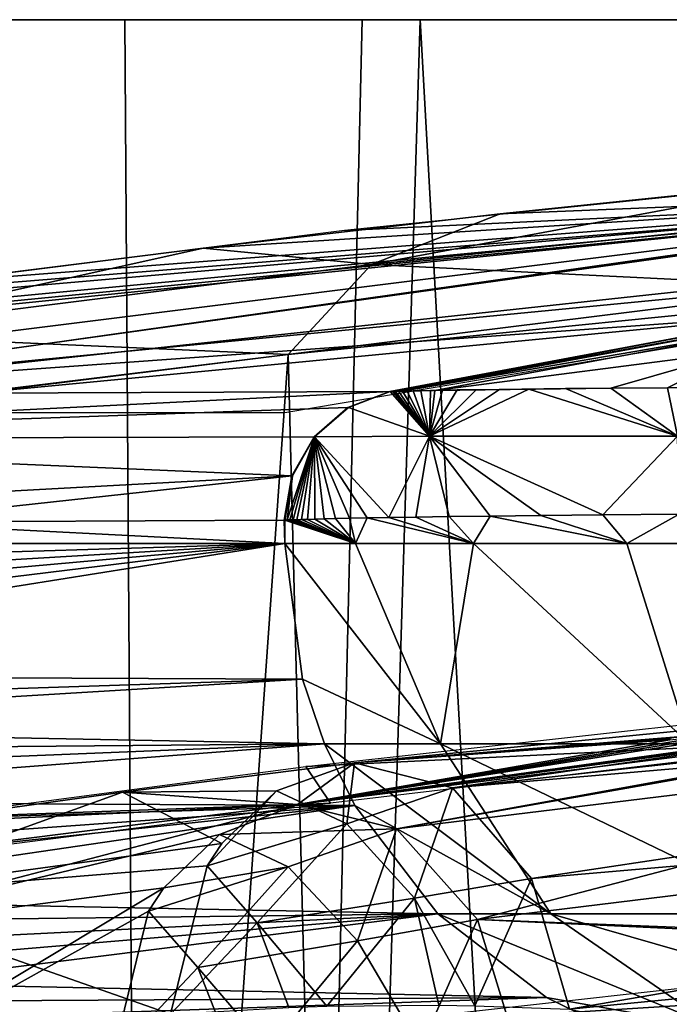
# Model space of a CAD drawing. Header units: millimetres. Extents: x -198 to 325, y 0 to 239.
# Tile 87 of 256: x -15.98 to -13.5, y 73.84 to 77.6. Entities that reach past the tile are written whole.
import ezdxf

# ---------------------------------------------------------------- set-up
doc = ezdxf.new("R2010")
doc.units = ezdxf.units.MM
doc.header["$LTSCALE"] = 65.185185
for name, color, linetype in [('1373', 7, 'CONTINUOUS'), ('1375', 7, 'CONTINUOUS'), ('1377', 7, 'CONTINUOUS'), ('1378', 7, 'CONTINUOUS'), ('1381', 7, 'CONTINUOUS'), ('1383', 7, 'CONTINUOUS'), ('1384', 7, 'CONTINUOUS'), ('1385', 7, 'CONTINUOUS'), ('1390', 7, 'CONTINUOUS'), ('1392', 7, 'CONTINUOUS'), ('1395', 7, 'CONTINUOUS'), ('1396', 7, 'CONTINUOUS'), ('1397', 7, 'CONTINUOUS'), ('1405', 7, 'CONTINUOUS'), ('1432', 7, 'CONTINUOUS'), ('1433', 7, 'CONTINUOUS'), ('1450', 7, 'CONTINUOUS'), ('1451', 7, 'CONTINUOUS'), ('1474', 7, 'CONTINUOUS'), ('1475', 7, 'CONTINUOUS'), ('1476', 7, 'CONTINUOUS'), ('1477', 7, 'CONTINUOUS'), ('1891', 7, 'CONTINUOUS'), ('1892', 7, 'CONTINUOUS'), ('1893', 7, 'CONTINUOUS'), ('1894', 7, 'CONTINUOUS')]:
    doc.layers.add(name, color=color, linetype=linetype)

msp = doc.modelspace()

# ---------------------------------------------------------------- linework, layer by layer
at = {"layer": '1373', "color": 7, "linetype": 'CONTINUOUS'}
for points in [[(-12.6951, 73.9864, -13.8308), (-14.7957, 73.753, -11.5293), (-12.0007, 73.9285, 15.1211), (-12.6951, 73.9864, -13.8308)], [(-12.0007, 73.9285, 15.1211), (-14.7957, 73.753, -11.5293), (-13.667, 73.7391, 13.451), (-12.0007, 73.9285, 15.1211)]]:
    msp.add_3dface(points, dxfattribs=at)
at = {"layer": '1375', "color": 7, "linetype": 'CONTINUOUS'}
for points in [[(-14.9554, 76.3218, -14.4454), (-12.5615, 76.5639, -16.5592), (-14.3655, 53.2325, -16.079), (-14.9554, 76.3218, -14.4454)], [(-14.3655, 53.2325, -16.079), (-12.5615, 76.5639, -16.5592), (-11.7945, 54.1348, -18.0139), (-14.3655, 53.2325, -16.079)], [(-16.9974, 76.0727, -11.9903), (-14.9554, 76.3218, -14.4454), (-16.662, 52.143, -13.7424), (-16.9974, 76.0727, -11.9903)], [(-16.662, 52.143, -13.7424), (-14.9554, 76.3218, -14.4454), (-14.3655, 53.2325, -16.079), (-16.662, 52.143, -13.7424)]]:
    msp.add_3dface(points, dxfattribs=at)
at = {"layer": '1377', "color": 7, "linetype": 'CONTINUOUS'}
for points in [[(-16.8405, 75.6, 35.2807), (-14.9682, 75.6, 63.9766), (-16.5618, 75.6822, 39.5519), (-16.8405, 75.6, 35.2807)], [(-16.5618, 75.6822, 39.5519), (-14.9682, 75.6, 63.9766), (-14.9698, 75.6901, 63.9512), (-16.5618, 75.6822, 39.5519)], [(-14.9698, 75.6901, 63.9512), (-14.9682, 75.6, 63.9766), (-14.9682, 75.6901, 63.9766), (-14.9698, 75.6901, 63.9512)]]:
    msp.add_3dface(points, dxfattribs=at)
at = {"layer": '1378', "color": 7, "linetype": 'CONTINUOUS'}
for points in [[(-14.6537, 75.6981, 66.2012), (-14.2486, 75.6, 67.6859), (-14.5706, 75.6996, 66.5602), (-14.6537, 75.6981, 66.2012)], [(-14.5706, 75.6996, 66.5602), (-14.2486, 75.6, 67.6859), (-14.4678, 75.7013, 66.9571), (-14.5706, 75.6996, 66.5602)], [(-14.4678, 75.7013, 66.9571), (-14.2486, 75.6, 67.6859), (-14.341, 75.7031, 67.3946), (-14.4678, 75.7013, 66.9571)], [(-14.341, 75.7031, 67.3946), (-14.2486, 75.6, 67.6859), (-14.1848, 75.7051, 67.8759), (-14.341, 75.7031, 67.3946)], [(-14.2486, 75.6, 67.6859), (-13.664, 75.6, 69.1881), (-14.1848, 75.7051, 67.8759), (-14.2486, 75.6, 67.6859)], [(-14.1848, 75.7051, 67.8759), (-13.664, 75.6, 69.1881), (-13.9919, 75.7073, 68.4051), (-14.1848, 75.7051, 67.8759)], [(-13.9919, 75.7073, 68.4051), (-13.664, 75.6, 69.1881), (-13.7545, 75.7097, 68.9841), (-13.9919, 75.7073, 68.4051)], [(-13.7545, 75.7097, 68.9841), (-13.664, 75.6, 69.1881), (-13.4638, 75.7122, 69.6127), (-13.7545, 75.7097, 68.9841)], [(-13.664, 75.6, 69.1881), (-12.9371, 75.6, 70.592), (-13.4638, 75.7122, 69.6127), (-13.664, 75.6, 69.1881)], [(-14.9682, 75.6901, 63.9766), (-14.6989, 75.6, 65.9873), (-14.9584, 75.6902, 64.1159), (-14.9682, 75.6901, 63.9766)], [(-14.9682, 75.6901, 63.9766), (-14.9682, 75.6, 63.9766), (-14.6989, 75.6, 65.9873), (-14.9682, 75.6901, 63.9766)], [(-14.9584, 75.6902, 64.1159), (-14.6989, 75.6, 65.9873), (-14.9483, 75.6905, 64.2436), (-14.9584, 75.6902, 64.1159)], [(-14.9483, 75.6905, 64.2436), (-14.6989, 75.6, 65.9873), (-14.9366, 75.6909, 64.3774), (-14.9483, 75.6905, 64.2436)], [(-14.9366, 75.6909, 64.3774), (-14.6989, 75.6, 65.9873), (-14.922, 75.6913, 64.5271), (-14.9366, 75.6909, 64.3774)], [(-14.922, 75.6913, 64.5271), (-14.6989, 75.6, 65.9873), (-14.9039, 75.6919, 64.6943), (-14.922, 75.6913, 64.5271)], [(-14.9039, 75.6919, 64.6943), (-14.6989, 75.6, 65.9873), (-14.8813, 75.6926, 64.8819), (-14.9039, 75.6919, 64.6943)], [(-14.8813, 75.6926, 64.8819), (-14.6989, 75.6, 65.9873), (-14.8531, 75.6934, 65.0922), (-14.8813, 75.6926, 64.8819)], [(-14.8531, 75.6934, 65.0922), (-14.6989, 75.6, 65.9873), (-14.8181, 75.6944, 65.3267), (-14.8531, 75.6934, 65.0922)], [(-14.8181, 75.6944, 65.3267), (-14.6989, 75.6, 65.9873), (-14.7746, 75.6955, 65.5876), (-14.8181, 75.6944, 65.3267)], [(-14.7746, 75.6955, 65.5876), (-14.6989, 75.6, 65.9873), (-14.7207, 75.6967, 65.878), (-14.7746, 75.6955, 65.5876)], [(-14.7207, 75.6967, 65.878), (-14.6989, 75.6, 65.9873), (-14.6537, 75.6981, 66.2012), (-14.7207, 75.6967, 65.878)], [(-14.6989, 75.6, 65.9873), (-14.2486, 75.6, 67.6859), (-14.6537, 75.6981, 66.2012), (-14.6989, 75.6, 65.9873)]]:
    msp.add_3dface(points, dxfattribs=at)
at = {"layer": '1381', "color": 7, "linetype": 'CONTINUOUS'}
for points in [[(-14.1462, 76.8587, -14.5949), (-11.562, 76.9639, 21.8274), (-12.9192, 76.9863, -15.6781), (-14.1462, 76.8587, -14.5949)], [(-17.2613, 76.1707, 22.4178), (-11.562, 76.9639, 21.8274), (-18.7682, 76.2337, -7.9342), (-17.2613, 76.1707, 22.4178)], [(-18.7682, 76.2337, -7.9342), (-11.562, 76.9639, 21.8274), (-18.0666, 76.3468, -9.4035), (-18.7682, 76.2337, -7.9342)], [(-18.0666, 76.3468, -9.4035), (-11.562, 76.9639, 21.8274), (-17.2459, 76.4691, -10.8161), (-18.0666, 76.3468, -9.4035)], [(-11.3744, 76.7405, 63.5633), (-11.562, 76.9639, 21.8274), (-17.2613, 76.1707, 22.4178), (-11.3744, 76.7405, 63.5633)], [(-17.2459, 76.4691, -10.8161), (-11.562, 76.9639, 21.8274), (-16.3164, 76.5971, -12.1559), (-17.2459, 76.4691, -10.8161)], [(-16.3164, 76.5971, -12.1559), (-11.562, 76.9639, 21.8274), (-15.279, 76.7282, -13.4204), (-16.3164, 76.5971, -12.1559)], [(-15.279, 76.7282, -13.4204), (-11.562, 76.9639, 21.8274), (-14.1462, 76.8587, -14.5949), (-15.279, 76.7282, -13.4204)], [(-12.9757, 76.478, 63.7331), (-11.3744, 76.7405, 63.5633), (-17.2613, 76.1707, 22.4178), (-12.9757, 76.478, 63.7331)], [(-17.2613, 76.1707, 22.4178), (-16.1505, 76.1745, 39.5249), (-12.9757, 76.478, 63.7331), (-17.2613, 76.1707, 22.4178)], [(-14.5674, 76.1807, 63.9248), (-12.9757, 76.478, 63.7331), (-16.1505, 76.1745, 39.5249), (-14.5674, 76.1807, 63.9248)]]:
    msp.add_3dface(points, dxfattribs=at)
at = {"layer": '1383', "color": 7, "linetype": 'CONTINUOUS'}
for points in [[(-14.5533, 76.1809, 64.1261), (-14.5196, 76.1818, 64.5065), (-12.8379, 76.4923, 64.6901), (-14.5533, 76.1809, 64.1261)], [(-14.5533, 76.1809, 64.1261), (-12.8379, 76.4923, 64.6901), (-12.9757, 76.478, 63.7331), (-14.5533, 76.1809, 64.1261)], [(-14.5196, 76.1818, 64.5065), (-13.1191, 76.4209, 65.8371), (-12.8379, 76.4923, 64.6901), (-14.5196, 76.1818, 64.5065)], [(-14.5674, 76.1807, 63.9248), (-14.5533, 76.1809, 64.1261), (-12.9757, 76.478, 63.7331), (-14.5674, 76.1807, 63.9248)], [(-14.5196, 76.1818, 64.5065), (-14.3956, 76.1848, 65.4379), (-13.1191, 76.4209, 65.8371), (-14.5196, 76.1818, 64.5065)], [(-14.3956, 76.1848, 65.4379), (-13.2323, 76.3343, 67.4453), (-13.1191, 76.4209, 65.8371), (-14.3956, 76.1848, 65.4379)], [(-14.3956, 76.1848, 65.4379), (-13.7242, 76.1932, 68.0189), (-13.2323, 76.3343, 67.4453), (-14.3956, 76.1848, 65.4379)], [(-13.7242, 76.1932, 68.0189), (-13.5084, 76.1949, 68.5817), (-13.2323, 76.3343, 67.4453), (-13.7242, 76.1932, 68.0189)], [(-13.5084, 76.1949, 68.5817), (-13.2411, 76.1967, 69.1969), (-13.2323, 76.3343, 67.4453), (-13.5084, 76.1949, 68.5817)], [(-13.8977, 76.1916, 67.5076), (-13.7242, 76.1932, 68.0189), (-14.3956, 76.1848, 65.4379), (-13.8977, 76.1916, 67.5076)], [(-14.0369, 76.1901, 67.0447), (-13.8977, 76.1916, 67.5076), (-14.3956, 76.1848, 65.4379), (-14.0369, 76.1901, 67.0447)], [(-14.1487, 76.1888, 66.6258), (-14.0369, 76.1901, 67.0447), (-14.3956, 76.1848, 65.4379), (-14.1487, 76.1888, 66.6258)], [(-14.2384, 76.1875, 66.2477), (-14.1487, 76.1888, 66.6258), (-14.3956, 76.1848, 65.4379), (-14.2384, 76.1875, 66.2477)], [(-14.5562, 76.1808, 64.0899), (-14.5533, 76.1809, 64.1261), (-14.5674, 76.1807, 63.9248), (-14.5562, 76.1808, 64.0899)], [(-14.5657, 76.1807, 63.9503), (-14.5562, 76.1808, 64.0899), (-14.5674, 76.1807, 63.9248), (-14.5657, 76.1807, 63.9503)], [(-14.5343, 76.1814, 64.3536), (-14.5196, 76.1818, 64.5065), (-14.5533, 76.1809, 64.1261), (-14.5343, 76.1814, 64.3536)], [(-14.5461, 76.181, 64.2177), (-14.5343, 76.1814, 64.3536), (-14.5533, 76.1809, 64.1261), (-14.5461, 76.181, 64.2177)], [(-14.4127, 76.1845, 65.3324), (-14.3956, 76.1848, 65.4379), (-14.5196, 76.1818, 64.5065), (-14.4127, 76.1845, 65.3324)], [(-14.4491, 76.1837, 65.089), (-14.4127, 76.1845, 65.3324), (-14.5196, 76.1818, 64.5065), (-14.4491, 76.1837, 65.089)], [(-14.4781, 76.1829, 64.8715), (-14.4491, 76.1837, 65.089), (-14.5196, 76.1818, 64.5065), (-14.4781, 76.1829, 64.8715)], [(-14.5012, 76.1823, 64.678), (-14.4781, 76.1829, 64.8715), (-14.5196, 76.1818, 64.5065), (-14.5012, 76.1823, 64.678)], [(-14.31, 76.1864, 65.9082), (-14.2384, 76.1875, 66.2477), (-14.3956, 76.1848, 65.4379), (-14.31, 76.1864, 65.9082)], [(-14.3671, 76.1854, 65.6043), (-14.31, 76.1864, 65.9082), (-14.3956, 76.1848, 65.4379), (-14.3671, 76.1854, 65.6043)]]:
    msp.add_3dface(points, dxfattribs=at)
at = {"layer": '1384', "color": 7, "linetype": 'CONTINUOUS'}
for points in [[(-14.9682, 75.6, 63.9766), (-16.8405, 75.6, 35.2807), (-18.3077, 75.499, 12.7561), (-14.9682, 75.6, 63.9766)], [(-18.2835, 75.4035, 13.0175), (-14.9682, 75.6, 63.9766), (-18.3077, 75.499, 12.7561), (-18.2835, 75.4035, 13.0175)], [(-18.2467, 75.306, 13.3965), (-14.9682, 75.6, 63.9766), (-18.2835, 75.4035, 13.0175), (-18.2467, 75.306, 13.3965)], [(-18.1958, 75.2042, 13.9024), (-14.9682, 75.6, 63.9766), (-18.2467, 75.306, 13.3965), (-18.1958, 75.2042, 13.9024)], [(-18.1286, 75.0961, 14.5495), (-14.9682, 75.6, 63.9766), (-18.1958, 75.2042, 13.9024), (-18.1286, 75.0961, 14.5495)], [(-14.9682, 75.6, 63.9766), (-18.1286, 75.0961, 14.5495), (-14.9002, 75.0824, 63.9722), (-14.9682, 75.6, 63.9766)], [(-18.1286, 75.0961, 14.5495), (-18.0419, 74.9801, 15.355), (-14.9002, 75.0824, 63.9722), (-18.1286, 75.0961, 14.5495)], [(-18.0419, 74.9801, 15.355), (-17.9711, 74.897, 15.9937), (-14.9002, 75.0824, 63.9722), (-18.0419, 74.9801, 15.355)], [(-14.9002, 75.0824, 63.9722), (-17.9711, 74.897, 15.9937), (-14.8169, 74.8361, 63.9668), (-14.9002, 75.0824, 63.9722)], [(-17.9711, 74.897, 15.9937), (-17.8878, 74.8086, 16.7234), (-14.8169, 74.8361, 63.9668), (-17.9711, 74.897, 15.9937)], [(-17.8878, 74.8086, 16.7234), (-17.7905, 74.7148, 17.5492), (-14.8169, 74.8361, 63.9668), (-17.8878, 74.8086, 16.7234)], [(-17.7905, 74.7148, 17.5492), (-17.6778, 74.6159, 18.4726), (-14.8169, 74.8361, 63.9668), (-17.7905, 74.7148, 17.5492)], [(-14.8169, 74.8361, 63.9668), (-17.6778, 74.6159, 18.4726), (-14.7008, 74.6, 63.9592), (-14.8169, 74.8361, 63.9668)], [(-17.6778, 74.6159, 18.4726), (-17.5487, 74.5127, 19.4907), (-14.7008, 74.6, 63.9592), (-17.6778, 74.6159, 18.4726)], [(-17.5487, 74.5127, 19.4907), (-17.4026, 74.4063, 20.5952), (-14.7008, 74.6, 63.9592), (-17.5487, 74.5127, 19.4907)], [(-17.4026, 74.4063, 20.5952), (-17.2809, 74.3249, 21.4785), (-14.7008, 74.6, 63.9592), (-17.4026, 74.4063, 20.5952)], [(-17.2809, 74.3249, 21.4785), (-17.1472, 74.242, 22.414), (-14.7008, 74.6, 63.9592), (-17.2809, 74.3249, 21.4785)], [(-14.7008, 74.6, 63.9592), (-17.1472, 74.242, 22.414), (-14.3842, 74.1863, 63.9385), (-14.7008, 74.6, 63.9592)], [(-17.1472, 74.242, 22.414), (-16.9958, 74.1556, 23.4295), (-14.3842, 74.1863, 63.9385), (-17.1472, 74.242, 22.414)], [(-16.9958, 74.1556, 23.4295), (-16.8235, 74.0659, 24.5327), (-14.3842, 74.1863, 63.9385), (-16.9958, 74.1556, 23.4295)], [(-16.8235, 74.0659, 24.5327), (-16.6686, 73.9928, 25.4809), (-14.3842, 74.1863, 63.9385), (-16.8235, 74.0659, 24.5327)], [(-16.6686, 73.9928, 25.4809), (-16.5011, 73.9211, 26.4584), (-14.3842, 74.1863, 63.9385), (-16.6686, 73.9928, 25.4809)], [(-14.3842, 74.1863, 63.9385), (-16.5011, 73.9211, 26.4584), (-13.9703, 73.8679, 63.9115), (-14.3842, 74.1863, 63.9385)], [(-16.5011, 73.9211, 26.4584), (-16.3231, 73.853, 27.4483), (-13.9703, 73.8679, 63.9115), (-16.5011, 73.9211, 26.4584)], [(-16.3231, 73.853, 27.4483), (-16.1414, 73.7919, 28.4072), (-13.9703, 73.8679, 63.9115), (-16.3231, 73.853, 27.4483)], [(-13.9703, 73.8679, 63.9115), (-16.1414, 73.7919, 28.4072), (-13.7362, 73.7522, 63.8963), (-13.9703, 73.8679, 63.9115)]]:
    msp.add_3dface(points, dxfattribs=at)
at = {"layer": '1385', "color": 7, "linetype": 'CONTINUOUS'}
for points in [[(-14.6989, 75.6, 65.9873), (-14.9682, 75.6, 63.9766), (-14.3736, 74.8361, 66.7218), (-14.6989, 75.6, 65.9873)], [(-14.9682, 75.6, 63.9766), (-14.9002, 75.0824, 63.9722), (-14.3736, 74.8361, 66.7218), (-14.9682, 75.6, 63.9766)], [(-14.2486, 75.6, 67.6859), (-14.6989, 75.6, 65.9873), (-14.3736, 74.8361, 66.7218), (-14.2486, 75.6, 67.6859)], [(-14.2486, 75.6, 67.6859), (-14.3736, 74.8361, 66.7218), (-13.4245, 74.8361, 69.3448), (-14.2486, 75.6, 67.6859)], [(-13.664, 75.6, 69.1881), (-14.2486, 75.6, 67.6859), (-13.4245, 74.8361, 69.3448), (-13.664, 75.6, 69.1881)], [(-12.9371, 75.6, 70.592), (-13.664, 75.6, 69.1881), (-13.4245, 74.8361, 69.3448), (-12.9371, 75.6, 70.592)], [(-14.9002, 75.0824, 63.9722), (-14.8169, 74.8361, 63.9668), (-14.3736, 74.8361, 66.7218), (-14.9002, 75.0824, 63.9722)], [(-14.8169, 74.8361, 63.9668), (-14.7008, 74.6, 63.9592), (-13.9538, 74.1863, 66.6131), (-14.8169, 74.8361, 63.9668)], [(-14.8169, 74.8361, 63.9668), (-13.9538, 74.1863, 66.6131), (-14.3736, 74.8361, 66.7218), (-14.8169, 74.8361, 63.9668)], [(-13.9538, 74.1863, 66.6131), (-13.0324, 74.1863, 69.1596), (-14.3736, 74.8361, 66.7218), (-13.9538, 74.1863, 66.6131)], [(-14.3736, 74.8361, 66.7218), (-13.0324, 74.1863, 69.1596), (-13.4245, 74.8361, 69.3448), (-14.3736, 74.8361, 66.7218)], [(-14.7008, 74.6, 63.9592), (-14.3842, 74.1863, 63.9385), (-13.9538, 74.1863, 66.6131), (-14.7008, 74.6, 63.9592)], [(-14.3842, 74.1863, 63.9385), (-13.9703, 73.8679, 63.9115), (-13.3252, 73.7522, 66.4502), (-14.3842, 74.1863, 63.9385)], [(-14.3842, 74.1863, 63.9385), (-13.3252, 73.7522, 66.4502), (-13.9538, 74.1863, 66.6131), (-14.3842, 74.1863, 63.9385)], [(-13.3252, 73.7522, 66.4502), (-12.4452, 73.7522, 68.8823), (-13.9538, 74.1863, 66.6131), (-13.3252, 73.7522, 66.4502)], [(-13.9538, 74.1863, 66.6131), (-12.4452, 73.7522, 68.8823), (-13.0324, 74.1863, 69.1596), (-13.9538, 74.1863, 66.6131)], [(-13.9703, 73.8679, 63.9115), (-13.7362, 73.7522, 63.8963), (-13.3252, 73.7522, 66.4502), (-13.9703, 73.8679, 63.9115)]]:
    msp.add_3dface(points, dxfattribs=at)
at = {"layer": '1390', "color": 7, "linetype": 'CONTINUOUS'}
for points in [[(-16.8235, 74.0659, 24.5327), (-16.9958, 74.1556, 23.4295), (-15.7637, 72.7241, 22.3199), (-16.8235, 74.0659, 24.5327)], [(-15.7637, 72.7241, 22.3199), (-16.9958, 74.1556, 23.4295), (-16.0154, 72.7216, 21.225), (-15.7637, 72.7241, 22.3199)], [(-16.6686, 73.9928, 25.4809), (-16.8235, 74.0659, 24.5327), (-15.516, 72.7421, 23.4027), (-16.6686, 73.9928, 25.4809)], [(-15.516, 72.7421, 23.4027), (-16.8235, 74.0659, 24.5327), (-15.7637, 72.7241, 22.3199), (-15.516, 72.7421, 23.4027)], [(-16.5011, 73.9211, 26.4584), (-16.6686, 73.9928, 25.4809), (-15.2733, 72.7752, 24.4705), (-16.5011, 73.9211, 26.4584)], [(-15.2733, 72.7752, 24.4705), (-16.6686, 73.9928, 25.4809), (-15.516, 72.7421, 23.4027), (-15.2733, 72.7752, 24.4705)], [(-16.3231, 73.853, 27.4483), (-16.5011, 73.9211, 26.4584), (-15.2733, 72.7752, 24.4705), (-16.3231, 73.853, 27.4483)], [(-16.1414, 73.7919, 28.4072), (-16.3231, 73.853, 27.4483), (-15.0372, 72.823, 25.5195), (-16.1414, 73.7919, 28.4072)], [(-15.0372, 72.823, 25.5195), (-16.3231, 73.853, 27.4483), (-15.2733, 72.7752, 24.4705), (-15.0372, 72.823, 25.5195)]]:
    msp.add_3dface(points, dxfattribs=at)
at = {"layer": '1392', "color": 7, "linetype": 'CONTINUOUS'}
for points in [[(-14.1462, 76.8587, -14.5949), (-12.9192, 76.9863, -15.6781), (-14.6372, 76.6649, -14.5869), (-14.1462, 76.8587, -14.5949)], [(-12.9192, 76.9863, -15.6781), (-12.1672, 76.9183, -16.683), (-14.6372, 76.6649, -14.5869), (-12.9192, 76.9863, -15.6781)], [(-12.1672, 76.9183, -16.683), (-12.5615, 76.5639, -16.5592), (-14.6372, 76.6649, -14.5869), (-12.1672, 76.9183, -16.683)], [(-15.279, 76.7282, -13.4204), (-14.1462, 76.8587, -14.5949), (-14.6372, 76.6649, -14.5869), (-15.279, 76.7282, -13.4204)], [(-16.3164, 76.5971, -12.1559), (-15.279, 76.7282, -13.4204), (-16.7489, 76.4013, -12.1319), (-16.3164, 76.5971, -12.1559)], [(-15.279, 76.7282, -13.4204), (-14.6372, 76.6649, -14.5869), (-16.7489, 76.4013, -12.1319), (-15.279, 76.7282, -13.4204)], [(-14.6372, 76.6649, -14.5869), (-14.9554, 76.3218, -14.4454), (-16.7489, 76.4013, -12.1319), (-14.6372, 76.6649, -14.5869)], [(-12.5615, 76.5639, -16.5592), (-14.9554, 76.3218, -14.4454), (-14.6372, 76.6649, -14.5869), (-12.5615, 76.5639, -16.5592)], [(-14.9554, 76.3218, -14.4454), (-16.9974, 76.0727, -11.9903), (-16.7489, 76.4013, -12.1319), (-14.9554, 76.3218, -14.4454)]]:
    msp.add_3dface(points, dxfattribs=at)
at = {"layer": '1395', "color": 7, "linetype": 'CONTINUOUS'}
for points in [[(-14.5674, 76.1807, 63.9248), (-16.1505, 76.1745, 39.5249), (-18.2014, 75.9992, 12.5915), (-14.5674, 76.1807, 63.9248)], [(-14.7269, 76.1193, 63.9352), (-14.5674, 76.1807, 63.9248), (-18.2014, 75.9992, 12.5915), (-14.7269, 76.1193, 63.9352)], [(-14.8563, 76.0076, 63.9437), (-14.7269, 76.1193, 63.9352), (-18.2014, 75.9992, 12.5915), (-14.8563, 76.0076, 63.9437)], [(-14.9406, 75.8587, 63.9493), (-14.8563, 76.0076, 63.9437), (-18.2014, 75.9992, 12.5915), (-14.9406, 75.8587, 63.9493)], [(-18.3204, 75.675, 12.5993), (-14.9406, 75.8587, 63.9493), (-18.2014, 75.9992, 12.5915), (-18.3204, 75.675, 12.5993)], [(-18.3204, 75.675, 12.5993), (-16.5618, 75.6822, 39.5519), (-14.9406, 75.8587, 63.9493), (-18.3204, 75.675, 12.5993)], [(-14.9698, 75.6901, 63.9512), (-14.9406, 75.8587, 63.9493), (-16.5618, 75.6822, 39.5519), (-14.9698, 75.6901, 63.9512)]]:
    msp.add_3dface(points, dxfattribs=at)
at = {"layer": '1396', "color": 7, "linetype": 'CONTINUOUS'}
for points in [[(-14.7252, 76.1193, 63.9607), (-14.5657, 76.1807, 63.9503), (-14.7269, 76.1193, 63.9352), (-14.7252, 76.1193, 63.9607)], [(-14.5657, 76.1807, 63.9503), (-14.5674, 76.1807, 63.9248), (-14.7269, 76.1193, 63.9352), (-14.5657, 76.1807, 63.9503)], [(-14.8563, 76.0076, 63.9437), (-14.8547, 76.0076, 63.9692), (-14.7269, 76.1193, 63.9352), (-14.8563, 76.0076, 63.9437)], [(-14.8547, 76.0076, 63.9692), (-14.7252, 76.1193, 63.9607), (-14.7269, 76.1193, 63.9352), (-14.8547, 76.0076, 63.9692)], [(-14.9406, 75.8587, 63.9493), (-14.9389, 75.8587, 63.9747), (-14.8563, 76.0076, 63.9437), (-14.9406, 75.8587, 63.9493)], [(-14.9389, 75.8587, 63.9747), (-14.8547, 76.0076, 63.9692), (-14.8563, 76.0076, 63.9437), (-14.9389, 75.8587, 63.9747)], [(-14.9698, 75.6901, 63.9512), (-14.9682, 75.6901, 63.9766), (-14.9406, 75.8587, 63.9493), (-14.9698, 75.6901, 63.9512)], [(-14.9682, 75.6901, 63.9766), (-14.9389, 75.8587, 63.9747), (-14.9406, 75.8587, 63.9493), (-14.9682, 75.6901, 63.9766)]]:
    msp.add_3dface(points, dxfattribs=at)
at = {"layer": '1397', "color": 7, "linetype": 'CONTINUOUS'}
for points in [[(-14.0369, 76.1901, 67.0447), (-14.1487, 76.1888, 66.6258), (-14.4163, 76.0099, 66.7337), (-14.0369, 76.1901, 67.0447)], [(-14.0369, 76.1901, 67.0447), (-14.4163, 76.0099, 66.7337), (-13.4708, 76.0104, 69.3696), (-14.0369, 76.1901, 67.0447)], [(-14.1487, 76.1888, 66.6258), (-14.2384, 76.1875, 66.2477), (-14.4163, 76.0099, 66.7337), (-14.1487, 76.1888, 66.6258)], [(-13.8977, 76.1916, 67.5076), (-14.0369, 76.1901, 67.0447), (-13.4708, 76.0104, 69.3696), (-13.8977, 76.1916, 67.5076)], [(-13.7242, 76.1932, 68.0189), (-13.8977, 76.1916, 67.5076), (-13.4708, 76.0104, 69.3696), (-13.7242, 76.1932, 68.0189)], [(-13.5084, 76.1949, 68.5817), (-13.7242, 76.1932, 68.0189), (-13.4708, 76.0104, 69.3696), (-13.5084, 76.1949, 68.5817)], [(-13.2411, 76.1967, 69.1969), (-13.5084, 76.1949, 68.5817), (-13.4708, 76.0104, 69.3696), (-13.2411, 76.1967, 69.1969)], [(-14.4163, 76.0099, 66.7337), (-14.5657, 76.1807, 63.9503), (-14.7252, 76.1193, 63.9607), (-14.4163, 76.0099, 66.7337)], [(-14.5562, 76.1808, 64.0899), (-14.5657, 76.1807, 63.9503), (-14.4163, 76.0099, 66.7337), (-14.5562, 76.1808, 64.0899)], [(-14.5533, 76.1809, 64.1261), (-14.5562, 76.1808, 64.0899), (-14.4163, 76.0099, 66.7337), (-14.5533, 76.1809, 64.1261)], [(-14.5461, 76.181, 64.2177), (-14.5533, 76.1809, 64.1261), (-14.4163, 76.0099, 66.7337), (-14.5461, 76.181, 64.2177)], [(-14.5343, 76.1814, 64.3536), (-14.5461, 76.181, 64.2177), (-14.4163, 76.0099, 66.7337), (-14.5343, 76.1814, 64.3536)], [(-14.5196, 76.1818, 64.5065), (-14.5343, 76.1814, 64.3536), (-14.4163, 76.0099, 66.7337), (-14.5196, 76.1818, 64.5065)], [(-14.5012, 76.1823, 64.678), (-14.5196, 76.1818, 64.5065), (-14.4163, 76.0099, 66.7337), (-14.5012, 76.1823, 64.678)], [(-14.4781, 76.1829, 64.8715), (-14.5012, 76.1823, 64.678), (-14.4163, 76.0099, 66.7337), (-14.4781, 76.1829, 64.8715)], [(-14.4491, 76.1837, 65.089), (-14.4781, 76.1829, 64.8715), (-14.4163, 76.0099, 66.7337), (-14.4491, 76.1837, 65.089)], [(-14.4127, 76.1845, 65.3324), (-14.4491, 76.1837, 65.089), (-14.4163, 76.0099, 66.7337), (-14.4127, 76.1845, 65.3324)], [(-14.2384, 76.1875, 66.2477), (-14.31, 76.1864, 65.9082), (-14.4163, 76.0099, 66.7337), (-14.2384, 76.1875, 66.2477)], [(-14.31, 76.1864, 65.9082), (-14.3671, 76.1854, 65.6043), (-14.4163, 76.0099, 66.7337), (-14.31, 76.1864, 65.9082)], [(-14.3671, 76.1854, 65.6043), (-14.3956, 76.1848, 65.4379), (-14.4163, 76.0099, 66.7337), (-14.3671, 76.1854, 65.6043)], [(-14.3956, 76.1848, 65.4379), (-14.4127, 76.1845, 65.3324), (-14.4163, 76.0099, 66.7337), (-14.3956, 76.1848, 65.4379)], [(-14.8547, 76.0076, 63.9692), (-14.4163, 76.0099, 66.7337), (-14.7252, 76.1193, 63.9607), (-14.8547, 76.0076, 63.9692)], [(-14.9584, 75.6902, 64.1159), (-14.9483, 75.6905, 64.2436), (-14.8547, 76.0076, 63.9692), (-14.9584, 75.6902, 64.1159)], [(-14.9389, 75.8587, 63.9747), (-14.9584, 75.6902, 64.1159), (-14.8547, 76.0076, 63.9692), (-14.9389, 75.8587, 63.9747)], [(-14.9483, 75.6905, 64.2436), (-14.9366, 75.6909, 64.3774), (-14.8547, 76.0076, 63.9692), (-14.9483, 75.6905, 64.2436)], [(-14.9366, 75.6909, 64.3774), (-14.922, 75.6913, 64.5271), (-14.8547, 76.0076, 63.9692), (-14.9366, 75.6909, 64.3774)], [(-14.922, 75.6913, 64.5271), (-14.9039, 75.6919, 64.6943), (-14.8547, 76.0076, 63.9692), (-14.922, 75.6913, 64.5271)], [(-14.9039, 75.6919, 64.6943), (-14.8813, 75.6926, 64.8819), (-14.8547, 76.0076, 63.9692), (-14.9039, 75.6919, 64.6943)], [(-14.8813, 75.6926, 64.8819), (-14.8531, 75.6934, 65.0922), (-14.8547, 76.0076, 63.9692), (-14.8813, 75.6926, 64.8819)], [(-14.8547, 76.0076, 63.9692), (-14.5706, 75.6996, 66.5602), (-14.4163, 76.0099, 66.7337), (-14.8547, 76.0076, 63.9692)], [(-14.8531, 75.6934, 65.0922), (-14.8181, 75.6944, 65.3267), (-14.8547, 76.0076, 63.9692), (-14.8531, 75.6934, 65.0922)], [(-14.8181, 75.6944, 65.3267), (-14.7746, 75.6955, 65.5876), (-14.8547, 76.0076, 63.9692), (-14.8181, 75.6944, 65.3267)], [(-14.7746, 75.6955, 65.5876), (-14.7207, 75.6967, 65.878), (-14.8547, 76.0076, 63.9692), (-14.7746, 75.6955, 65.5876)], [(-14.7207, 75.6967, 65.878), (-14.6537, 75.6981, 66.2012), (-14.8547, 76.0076, 63.9692), (-14.7207, 75.6967, 65.878)], [(-14.6537, 75.6981, 66.2012), (-14.5706, 75.6996, 66.5602), (-14.8547, 76.0076, 63.9692), (-14.6537, 75.6981, 66.2012)], [(-14.5706, 75.6996, 66.5602), (-14.4678, 75.7013, 66.9571), (-14.4163, 76.0099, 66.7337), (-14.5706, 75.6996, 66.5602)], [(-14.4678, 75.7013, 66.9571), (-14.341, 75.7031, 67.3946), (-14.4163, 76.0099, 66.7337), (-14.4678, 75.7013, 66.9571)], [(-14.4163, 76.0099, 66.7337), (-13.7545, 75.7097, 68.9841), (-13.4708, 76.0104, 69.3696), (-14.4163, 76.0099, 66.7337)], [(-14.341, 75.7031, 67.3946), (-14.1848, 75.7051, 67.8759), (-14.4163, 76.0099, 66.7337), (-14.341, 75.7031, 67.3946)], [(-14.1848, 75.7051, 67.8759), (-13.9919, 75.7073, 68.4051), (-14.4163, 76.0099, 66.7337), (-14.1848, 75.7051, 67.8759)], [(-13.9919, 75.7073, 68.4051), (-13.7545, 75.7097, 68.9841), (-14.4163, 76.0099, 66.7337), (-13.9919, 75.7073, 68.4051)], [(-13.7545, 75.7097, 68.9841), (-13.4638, 75.7122, 69.6127), (-13.4708, 76.0104, 69.3696), (-13.7545, 75.7097, 68.9841)], [(-14.9682, 75.6901, 63.9766), (-14.9584, 75.6902, 64.1159), (-14.9389, 75.8587, 63.9747), (-14.9682, 75.6901, 63.9766)]]:
    msp.add_3dface(points, dxfattribs=at)
at = {"layer": '1405', "color": 7, "linetype": 'CONTINUOUS'}
for points in [[(-11.4924, 75.0782, -7.1179), (-13.4362, 74.8652, -2.8125), (-14.7017, 74.7635, -10.3256), (-11.4924, 75.0782, -7.1179)], [(-14.919, 74.6041, 10.5477), (-12.2234, 74.964, 3.6875), (-12.0225, 74.9674, 7.6499), (-14.919, 74.6041, 10.5477)], [(-12.2872, 74.9577, 3.625), (-12.2234, 74.964, 3.6875), (-14.919, 74.6041, 10.5477), (-12.2872, 74.9577, 3.625)], [(-12.3511, 74.9512, 3.5625), (-12.2872, 74.9577, 3.625), (-14.919, 74.6041, 10.5477), (-12.3511, 74.9512, 3.5625)], [(-12.4149, 74.9449, 3.4688), (-12.3511, 74.9512, 3.5625), (-14.919, 74.6041, 10.5477), (-12.4149, 74.9449, 3.4688)], [(-12.4787, 74.9386, 3.375), (-12.4149, 74.9449, 3.4688), (-14.919, 74.6041, 10.5477), (-12.4787, 74.9386, 3.375)], [(-12.5106, 74.9361, 3.1876), (-12.4787, 74.9386, 3.375), (-14.919, 74.6041, 10.5477), (-12.5106, 74.9361, 3.1876)], [(-12.5426, 74.9335, 3), (-12.5106, 74.9361, 3.1876), (-14.919, 74.6041, 10.5477), (-12.5426, 74.9335, 3)], [(-12.8617, 74.9274, -2.9375), (-12.5426, 74.9335, 3), (-14.919, 74.6041, 10.5477), (-12.8617, 74.9274, -2.9375)], [(-13.1809, 74.8862, -1.4375), (-12.8617, 74.9274, -2.9375), (-14.919, 74.6041, 10.5477), (-13.1809, 74.8862, -1.4375)], [(-13.3404, 74.8687, -1.4375), (-13.1809, 74.8862, -1.4375), (-14.919, 74.6041, 10.5477), (-13.3404, 74.8687, -1.4375)], [(-13.5, 74.8511, -1.4375), (-13.3404, 74.8687, -1.4375), (-14.919, 74.6041, 10.5477), (-13.5, 74.8511, -1.4375)], [(-14.7017, 74.7635, -10.3256), (-13.5, 74.8511, -1.4375), (-14.919, 74.6041, 10.5477), (-14.7017, 74.7635, -10.3256)], [(-13.4362, 74.8652, -2.8125), (-13.4681, 74.8609, -2.6562), (-14.7017, 74.7635, -10.3256), (-13.4362, 74.8652, -2.8125)], [(-13.5, 74.8566, -2.5), (-14.7017, 74.7635, -10.3256), (-13.4681, 74.8609, -2.6562), (-13.5, 74.8566, -2.5)], [(-13.5, 74.8566, -2.5), (-13.5, 74.8559, -2.375), (-14.7017, 74.7635, -10.3256), (-13.5, 74.8566, -2.5)], [(-13.5, 74.8559, -2.375), (-13.5, 74.8553, -2.25), (-14.7017, 74.7635, -10.3256), (-13.5, 74.8559, -2.375)], [(-13.5, 74.8553, -2.25), (-13.5, 74.8527, -1.75), (-14.7017, 74.7635, -10.3256), (-13.5, 74.8553, -2.25)], [(-13.5, 74.8519, -1.5937), (-14.7017, 74.7635, -10.3256), (-13.5, 74.8527, -1.75), (-13.5, 74.8519, -1.5937)], [(-13.5, 74.8511, -1.4375), (-14.7017, 74.7635, -10.3256), (-13.5, 74.8519, -1.5937), (-13.5, 74.8511, -1.4375)], [(-15.5868, 74.6508, -8.966), (-14.7017, 74.7635, -10.3256), (-14.919, 74.6041, 10.5477), (-15.5868, 74.6508, -8.966)], [(-16.272, 74.5562, -7.6844), (-15.5868, 74.6508, -8.966), (-14.919, 74.6041, 10.5477), (-16.272, 74.5562, -7.6844)], [(-16.2, 74.444, 8.2654), (-16.272, 74.5562, -7.6844), (-14.919, 74.6041, 10.5477), (-16.2, 74.444, 8.2654)]]:
    msp.add_3dface(points, dxfattribs=at)
at = {"layer": '1432', "color": 7, "linetype": 'CONTINUOUS'}
msp.add_3dface([(-14.08, 73.6653, 11.2468), (-11.2107, 74.0254, 8.3507), (-11.2234, 73.0498, 8.4357), (-14.08, 73.6653, 11.2468)], dxfattribs=at)
at = {"layer": '1433', "color": 7, "linetype": 'CONTINUOUS'}
msp.add_3dface([(-13.8822, 73.8223, -11.0373), (-10.6555, 73.1544, -7.8601), (-10.6942, 74.1349, -7.8261), (-13.8822, 73.8223, -11.0373)], dxfattribs=at)
at = {"layer": '1450', "color": 7, "linetype": 'CONTINUOUS'}
for points in [[(-8.5624, 75.3048, -4.1945), (-11.4924, 75.0782, -7.1179), (-14.328, 74.6679, -10.686), (-8.5624, 75.3048, -4.1945)], [(-8.2005, 75.1965, -4.5474), (-8.5624, 75.3048, -4.1945), (-14.328, 74.6679, -10.686), (-8.2005, 75.1965, -4.5474)], [(-14.0268, 74.322, -10.9475), (-8.2005, 75.1965, -4.5474), (-14.328, 74.6679, -10.686), (-14.0268, 74.322, -10.9475)], [(-7.9169, 74.8506, -4.8066), (-8.2005, 75.1965, -4.5474), (-14.0268, 74.322, -10.9475), (-7.9169, 74.8506, -4.8066)], [(-11.4924, 75.0782, -7.1179), (-14.7017, 74.7635, -10.3256), (-14.328, 74.6679, -10.686), (-11.4924, 75.0782, -7.1179)], [(-13.8822, 73.8223, -11.0373), (-7.9169, 74.8506, -4.8066), (-14.0268, 74.322, -10.9475), (-13.8822, 73.8223, -11.0373)], [(-13.8822, 73.8223, -11.0373), (-10.6942, 74.1349, -7.8261), (-7.9169, 74.8506, -4.8066), (-13.8822, 73.8223, -11.0373)]]:
    msp.add_3dface(points, dxfattribs=at)
at = {"layer": '1451', "color": 7, "linetype": 'CONTINUOUS'}
for points in [[(-14.919, 74.6041, 10.5477), (-12.0225, 74.9674, 7.6499), (-14.5421, 74.5106, 10.9077), (-14.919, 74.6041, 10.5477)], [(-12.0225, 74.9674, 7.6499), (-11.8711, 74.9839, 7.4987), (-14.5421, 74.5106, 10.9077), (-12.0225, 74.9674, 7.6499)], [(-11.8711, 74.9839, 7.4987), (-11.4922, 74.884, 7.8459), (-14.5421, 74.5106, 10.9077), (-11.8711, 74.9839, 7.4987)], [(-14.5421, 74.5106, 10.9077), (-11.4922, 74.884, 7.8459), (-14.2336, 74.1654, 11.1647), (-14.5421, 74.5106, 10.9077)], [(-11.4922, 74.884, 7.8459), (-11.1953, 74.5384, 8.1033), (-14.2336, 74.1654, 11.1647), (-11.4922, 74.884, 7.8459)], [(-11.1953, 74.5384, 8.1033), (-11.0617, 74.0417, 8.2005), (-14.2336, 74.1654, 11.1647), (-11.1953, 74.5384, 8.1033)], [(-11.0617, 74.0417, 8.2005), (-11.2107, 74.0254, 8.3507), (-14.2336, 74.1654, 11.1647), (-11.0617, 74.0417, 8.2005)], [(-11.2107, 74.0254, 8.3507), (-14.08, 73.6653, 11.2468), (-14.2336, 74.1654, 11.1647), (-11.2107, 74.0254, 8.3507)]]:
    msp.add_3dface(points, dxfattribs=at)
at = {"layer": '1474', "color": 7, "linetype": 'CONTINUOUS'}
for points in [[(-14.7017, 74.7635, -10.3256), (-14.999, 74.6557, -10.5473), (-14.7316, 74.5306, -10.9644), (-14.7017, 74.7635, -10.3256)], [(-14.328, 74.6679, -10.686), (-14.7017, 74.7635, -10.3256), (-14.7316, 74.5306, -10.9644), (-14.328, 74.6679, -10.686)], [(-15.2079, 74.4557, -10.7131), (-15.2637, 74.3697, -10.7602), (-14.999, 74.6557, -10.5473), (-15.2079, 74.4557, -10.7131)], [(-14.999, 74.6557, -10.5473), (-15.2637, 74.3697, -10.7602), (-14.7316, 74.5306, -10.9644), (-14.999, 74.6557, -10.5473)], [(-14.4737, 74.246, -11.2031), (-14.328, 74.6679, -10.686), (-14.7316, 74.5306, -10.9644), (-14.4737, 74.246, -11.2031)], [(-14.0268, 74.322, -10.9475), (-14.328, 74.6679, -10.686), (-14.4737, 74.246, -11.2031), (-14.0268, 74.322, -10.9475)], [(-14.7316, 74.5306, -10.9644), (-15.2637, 74.3697, -10.7602), (-15.0737, 74.1518, -11.1176), (-14.7316, 74.5306, -10.9644)], [(-14.4737, 74.246, -11.2031), (-14.7316, 74.5306, -10.9644), (-15.0737, 74.1518, -11.1176), (-14.4737, 74.246, -11.2031)], [(-15.2637, 74.3697, -10.7602), (-15.4039, 73.8033, -10.9088), (-15.0737, 74.1518, -11.1176), (-15.2637, 74.3697, -10.7602)], [(-14.2438, 73.835, -11.2676), (-14.0268, 74.322, -10.9475), (-14.4737, 74.246, -11.2031), (-14.2438, 73.835, -11.2676)], [(-13.8822, 73.8223, -11.0373), (-14.0268, 74.322, -10.9475), (-14.2438, 73.835, -11.2676), (-13.8822, 73.8223, -11.0373)], [(-14.4737, 74.246, -11.2031), (-15.0737, 74.1518, -11.1176), (-14.8079, 73.8344, -11.3046), (-14.4737, 74.246, -11.2031)], [(-14.4737, 74.246, -11.2031), (-14.8079, 73.8344, -11.3046), (-14.3806, 73.8379, -11.307), (-14.4737, 74.246, -11.2031)], [(-14.2438, 73.835, -11.2676), (-14.4737, 74.246, -11.2031), (-14.3806, 73.8379, -11.307), (-14.2438, 73.835, -11.2676)], [(-15.0737, 74.1518, -11.1176), (-15.4039, 73.8033, -10.9088), (-14.9523, 73.8295, -11.2607), (-15.0737, 74.1518, -11.1176)], [(-14.8079, 73.8344, -11.3046), (-15.0737, 74.1518, -11.1176), (-14.9523, 73.8295, -11.2607), (-14.8079, 73.8344, -11.3046)]]:
    msp.add_3dface(points, dxfattribs=at)
at = {"layer": '1475', "color": 7, "linetype": 'CONTINUOUS'}
for points in [[(-14.7017, 74.7635, -10.3256), (-15.5868, 74.6508, -8.966), (-14.999, 74.6557, -10.5473), (-14.7017, 74.7635, -10.3256)], [(-15.5868, 74.6508, -8.966), (-16.272, 74.5562, -7.6844), (-16.6864, 74.2546, -8.2694), (-15.5868, 74.6508, -8.966)], [(-15.5868, 74.6508, -8.966), (-16.6864, 74.2546, -8.2694), (-15.2079, 74.4557, -10.7131), (-15.5868, 74.6508, -8.966)], [(-14.999, 74.6557, -10.5473), (-15.5868, 74.6508, -8.966), (-15.2079, 74.4557, -10.7131), (-14.999, 74.6557, -10.5473)], [(-15.2079, 74.4557, -10.7131), (-16.6864, 74.2546, -8.2694), (-15.2637, 74.3697, -10.7602), (-15.2079, 74.4557, -10.7131)], [(-16.6864, 74.2546, -8.2694), (-15.4039, 73.8033, -10.9088), (-15.2637, 74.3697, -10.7602), (-16.6864, 74.2546, -8.2694)], [(-16.7806, 73.6334, -8.655), (-15.4039, 73.8033, -10.9088), (-16.6864, 74.2546, -8.2694), (-16.7806, 73.6334, -8.655)]]:
    msp.add_3dface(points, dxfattribs=at)
at = {"layer": '1476', "color": 7, "linetype": 'CONTINUOUS'}
for points in [[(-16.2, 74.444, 8.2654), (-14.919, 74.6041, 10.5477), (-16.8245, 74.105, 8.3893), (-16.2, 74.444, 8.2654)], [(-14.919, 74.6041, 10.5477), (-15.2172, 74.4902, 10.7519), (-16.8245, 74.105, 8.3893), (-14.919, 74.6041, 10.5477)], [(-15.2172, 74.4902, 10.7519), (-15.4296, 74.2856, 10.906), (-16.8245, 74.105, 8.3893), (-15.2172, 74.4902, 10.7519)], [(-15.4296, 74.2856, 10.906), (-16.7218, 73.5094, 9.177), (-16.8245, 74.105, 8.3893), (-15.4296, 74.2856, 10.906)], [(-15.4872, 74.1966, 10.9504), (-16.7218, 73.5094, 9.177), (-15.4296, 74.2856, 10.906), (-15.4872, 74.1966, 10.9504)], [(-15.625, 73.6361, 11.0845), (-16.7218, 73.5094, 9.177), (-15.4872, 74.1966, 10.9504), (-15.625, 73.6361, 11.0845)]]:
    msp.add_3dface(points, dxfattribs=at)
at = {"layer": '1477', "color": 7, "linetype": 'CONTINUOUS'}
for points in [[(-14.919, 74.6041, 10.5477), (-14.5421, 74.5106, 10.9077), (-15.2172, 74.4902, 10.7519), (-14.919, 74.6041, 10.5477)], [(-15.2172, 74.4902, 10.7519), (-14.5421, 74.5106, 10.9077), (-14.9553, 74.3656, 11.177), (-15.2172, 74.4902, 10.7519)], [(-14.9553, 74.3656, 11.177), (-14.5421, 74.5106, 10.9077), (-14.6906, 74.0839, 11.4176), (-14.9553, 74.3656, 11.177)], [(-14.5421, 74.5106, 10.9077), (-14.2336, 74.1654, 11.1647), (-14.6906, 74.0839, 11.4176), (-14.5421, 74.5106, 10.9077)], [(-15.2172, 74.4902, 10.7519), (-14.9553, 74.3656, 11.177), (-15.4296, 74.2856, 10.906), (-15.2172, 74.4902, 10.7519)], [(-14.9553, 74.3656, 11.177), (-15.3001, 73.9824, 11.3148), (-15.4872, 74.1966, 10.9504), (-14.9553, 74.3656, 11.177)], [(-14.9553, 74.3656, 11.177), (-15.4872, 74.1966, 10.9504), (-15.4296, 74.2856, 10.906), (-14.9553, 74.3656, 11.177)], [(-14.9553, 74.3656, 11.177), (-14.6906, 74.0839, 11.4176), (-15.3001, 73.9824, 11.3148), (-14.9553, 74.3656, 11.177)], [(-15.3001, 73.9824, 11.3148), (-15.625, 73.6361, 11.0845), (-15.4872, 74.1966, 10.9504), (-15.3001, 73.9824, 11.3148)], [(-14.2336, 74.1654, 11.1647), (-14.4505, 73.6754, 11.4805), (-14.6906, 74.0839, 11.4176), (-14.2336, 74.1654, 11.1647)], [(-14.2336, 74.1654, 11.1647), (-14.08, 73.6653, 11.2468), (-14.4505, 73.6754, 11.4805), (-14.2336, 74.1654, 11.1647)], [(-14.6906, 74.0839, 11.4176), (-15.0325, 73.6695, 11.5081), (-15.3001, 73.9824, 11.3148), (-14.6906, 74.0839, 11.4176)], [(-14.4505, 73.6754, 11.4805), (-15.0325, 73.6695, 11.5081), (-14.6906, 74.0839, 11.4176), (-14.4505, 73.6754, 11.4805)], [(-15.1754, 73.6649, 11.4603), (-15.625, 73.6361, 11.0845), (-15.3001, 73.9824, 11.3148), (-15.1754, 73.6649, 11.4603)], [(-15.0325, 73.6695, 11.5081), (-15.1754, 73.6649, 11.4603), (-15.3001, 73.9824, 11.3148), (-15.0325, 73.6695, 11.5081)]]:
    msp.add_3dface(points, dxfattribs=at)
at = {"layer": '1891', "color": 7, "linetype": 'CONTINUOUS'}
for points in [[(-17.5961, 47.6, -12.7843), (-16.787, 77.6, -12.1967), (-15.3797, 47.6, -15.3795), (-17.5961, 47.6, -12.7843)], [(-16.787, 77.6, -12.1967), (-14.6725, 77.6, -14.6725), (-15.3797, 47.6, -15.3795), (-16.787, 77.6, -12.1967)], [(-14.6725, 77.6, -14.6725), (-12.1967, 77.6, -16.787), (-15.3797, 47.6, -15.3795), (-14.6725, 77.6, -14.6725)], [(-15.3797, 47.6, -15.3795), (-12.1967, 77.6, -16.787), (-12.7843, 47.6, -17.5961), (-15.3797, 47.6, -15.3795)]]:
    msp.add_3dface(points, dxfattribs=at)
at = {"layer": '1892', "color": 7, "linetype": 'CONTINUOUS'}
for points in [[(-17.5945, 47.6, 12.7856), (-15.3765, 47.6, 15.3826), (-16.6129, 77.6, 13.031), (-17.5945, 47.6, 12.7856)], [(-16.6129, 77.6, 13.031), (-15.3765, 47.6, 15.3826), (-15.5784, 77.6, 14.3669), (-16.6129, 77.6, 13.031)], [(-15.5784, 77.6, 14.3669), (-15.3765, 47.6, 15.3826), (-14.4521, 77.6, 15.6072), (-15.5784, 77.6, 14.3669)], [(-15.3765, 47.6, 15.3826), (-12.7824, 47.6, 17.5983), (-14.4521, 77.6, 15.6072), (-15.3765, 47.6, 15.3826)], [(-14.4521, 77.6, 15.6072), (-12.7824, 47.6, 17.5983), (-11.9595, 77.6, 17.7749), (-14.4521, 77.6, 15.6072)]]:
    msp.add_3dface(points, dxfattribs=at)
at = {"layer": '1893', "color": 7, "linetype": 'CONTINUOUS'}
for points in [[(-14.7402, 76.7952, -14.6422), (-11.8535, 76.9324, 21.6029), (-12.2448, 77.0527, -16.7743), (-14.7402, 76.7952, -14.6422)], [(-18.493, 76.1, 9.9552), (-11.8535, 76.9324, 21.6029), (-18.5747, 76.2744, -9.3473), (-18.493, 76.1, 9.9552)], [(-18.5747, 76.2744, -9.3473), (-11.8535, 76.9324, 21.6029), (-16.8689, 76.5276, -12.1441), (-18.5747, 76.2744, -9.3473)], [(-17.7357, 76.1, 21.5617), (-11.8535, 76.9324, 21.6029), (-18.493, 76.1, 9.9552), (-17.7357, 76.1, 21.5617)], [(-16.7415, 76.1, 36.7991), (-10.0365, 76.9325, 63.4388), (-17.7357, 76.1, 21.5617), (-16.7415, 76.1, 36.7991)], [(-17.7357, 76.1, 21.5617), (-10.0365, 76.9325, 63.4388), (-11.8535, 76.9324, 21.6029), (-17.7357, 76.1, 21.5617)], [(-16.8689, 76.5276, -12.1441), (-11.8535, 76.9324, 21.6029), (-14.7402, 76.7952, -14.6422), (-16.8689, 76.5276, -12.1441)], [(-14.9682, 76.1, 63.9766), (-10.0365, 76.9325, 63.4388), (-16.7415, 76.1, 36.7991), (-14.9682, 76.1, 63.9766)]]:
    msp.add_3dface(points, dxfattribs=at)
at = {"layer": '1894', "color": 7, "linetype": 'CONTINUOUS'}
for points in [[(-12.7772, 74.9831, -13.8397), (-12.7115, 74.8564, 14.5773), (-14.8881, 74.7491, -11.5514), (-12.7772, 74.9831, -13.8397)], [(-12.7115, 74.8564, 14.5773), (-14.7942, 74.6087, 12.2361), (-14.8881, 74.7491, -11.5514), (-12.7115, 74.8564, 14.5773)], [(-14.8881, 74.7491, -11.5514), (-14.7942, 74.6087, 12.2361), (-16.5902, 74.524, -8.9522), (-14.8881, 74.7491, -11.5514)], [(-14.7942, 74.6087, 12.2361), (-16.5152, 74.3874, 9.529), (-16.5902, 74.524, -8.9522), (-14.7942, 74.6087, 12.2361)]]:
    msp.add_3dface(points, dxfattribs=at)

doc.saveas('drawing.dxf')
